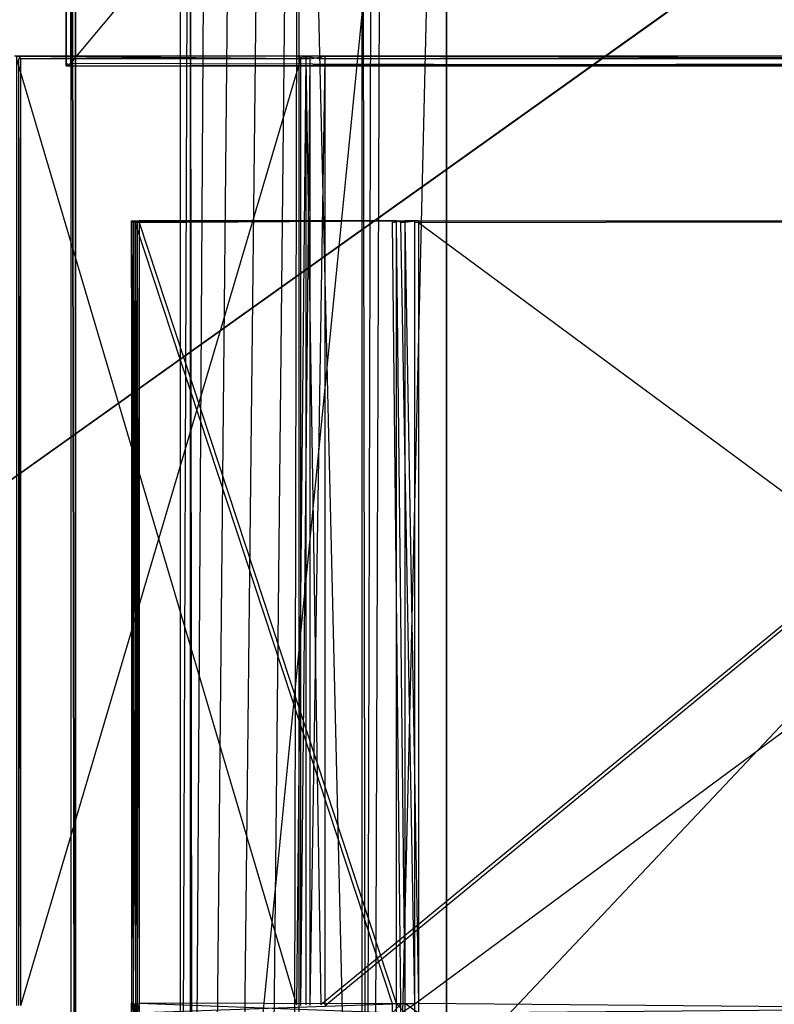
# Model space of a CAD drawing. Extents: x 0 to 1.6, y -0.5 to 0.
# Tile 138 of 184: x 1.19 to 1.29, y -0.37 to -0.23. Entities that reach past the tile are written whole.
import ezdxf

# ---------------------------------------------------------------- set-up
doc = ezdxf.new("R2010")
doc.units = 0
for name, color, linetype in [('L0_REGALELEMENT_0___REPLACEMTFO', 7, 'CONTINUOUS'), ('L12_KORPUS3_2___REPLACEMTFOREMP', 7, 'CONTINUOUS'), ('L1_ABDECKPL_0___REPLACEMTFOREMP', 7, 'CONTINUOUS'), ('L3_KORPUS2_5___REPLACEMTFOREMPT', 7, 'CONTINUOUS'), ('L51_DRAWERBOXUO2_4___REPLACEMTF', 7, 'CONTINUOUS'), ('L52_DRAWERBOXUO2_3___REPLACEMTF', 7, 'CONTINUOUS'), ('L5_KORPUS2_5___REPLACEMTFOREMPT', 7, 'CONTINUOUS')]:
    doc.layers.add(name, color=color, linetype=linetype)

msp = doc.modelspace()

# ---------------------------------------------------------------- linework, layer by layer
at = {"layer": 'L0_REGALELEMENT_0___REPLACEMTFO', "color": 40}
for points, invisible_edges in [([(1.185374, -0.236342, 0.348147), (1.186247, -0.236342, 0.00874), (1.185968, -0.236342, 0.00874), (1.185374, -0.236342, 0.348147)], 13), ([(1.186247, -0.236342, 0.00874), (1.185374, -0.236342, 0.348147), (1.185653, -0.236342, 0.348148), (1.186247, -0.236342, 0.00874)], 14), ([(1.185653, -0.236342, 0.348148), (1.224626, -0.236342, 0.008808), (1.186247, -0.236342, 0.00874), (1.185653, -0.236342, 0.348148)], 13), ([(1.224626, -0.236342, 0.008808), (1.185653, -0.236342, 0.348148), (1.224032, -0.236342, 0.348215), (1.224626, -0.236342, 0.008808)], 14), ([(1.185653, -0.236342, 0.348384), (1.224032, -0.236342, 0.348215), (1.185653, -0.236342, 0.348148), (1.185653, -0.236342, 0.348384)], 13), ([(1.224032, -0.236342, 0.348215), (1.185653, -0.236342, 0.348384), (1.224031, -0.236342, 0.348451), (1.224032, -0.236342, 0.348215)], 14), ([(1.224031, -0.23671, 0.348451), (1.185653, -0.236342, 0.348384), (1.185653, -0.23671, 0.348384), (1.224031, -0.23671, 0.348451)], 13), ([(1.185653, -0.236342, 0.348384), (1.224031, -0.23671, 0.348451), (1.224031, -0.236342, 0.348451), (1.185653, -0.236342, 0.348384)], 14), ([(1.224031, -0.366316, 0.348451), (1.185653, -0.23671, 0.348384), (1.185653, -0.366386, 0.348384), (1.224031, -0.366316, 0.348451)], 13), ([(1.185653, -0.23671, 0.348384), (1.224031, -0.366316, 0.348451), (1.224031, -0.23671, 0.348451), (1.185653, -0.23671, 0.348384)], 14), ([(1.185968, -0.236342, 0.00874), (1.186248, -0.236342, 0.008384), (1.185969, -0.236342, 0.008384), (1.185968, -0.236342, 0.00874)], 13), ([(1.186248, -0.236342, 0.008384), (1.185968, -0.236342, 0.00874), (1.186247, -0.236342, 0.00874), (1.186248, -0.236342, 0.008384)], 14), ([(1.185969, -0.236342, 0.008384), (1.186248, -0.23671, 0.008384), (1.185969, -0.23671, 0.008384), (1.185969, -0.236342, 0.008384)], 13), ([(1.186248, -0.23671, 0.008384), (1.185969, -0.236342, 0.008384), (1.186248, -0.236342, 0.008384), (1.186248, -0.23671, 0.008384)], 14), ([(1.186248, -0.23671, 0.008384), (1.185969, -0.366386, 0.008384), (1.185969, -0.23671, 0.008384), (1.186248, -0.23671, 0.008384)], 13), ([(1.185969, -0.366386, 0.008384), (1.186248, -0.23671, 0.008384), (1.186248, -0.366386, 0.008384), (1.185969, -0.366386, 0.008384)], 14), ([(1.186247, -0.236342, 0.00874), (1.224627, -0.236342, 0.008451), (1.186248, -0.236342, 0.008384), (1.186247, -0.236342, 0.00874)], 13), ([(1.224627, -0.236342, 0.008451), (1.186247, -0.236342, 0.00874), (1.224626, -0.236342, 0.008808), (1.224627, -0.236342, 0.008451)], 14), ([(1.186248, -0.236342, 0.008384), (1.224627, -0.23671, 0.008451), (1.186248, -0.23671, 0.008384), (1.186248, -0.236342, 0.008384)], 13), ([(1.224627, -0.23671, 0.008451), (1.186248, -0.236342, 0.008384), (1.224627, -0.236342, 0.008451), (1.224627, -0.23671, 0.008451)], 14), ([(1.224627, -0.23671, 0.008451), (1.186248, -0.366386, 0.008384), (1.186248, -0.23671, 0.008384), (1.224627, -0.23671, 0.008451)], 13), ([(1.186248, -0.366386, 0.008384), (1.224627, -0.23671, 0.008451), (1.224627, -0.366386, 0.008451), (1.186248, -0.366386, 0.008384)], 14), ([(1.225309, -0.23671, 0.348453), (1.224031, -0.236342, 0.348451), (1.224031, -0.23671, 0.348451), (1.225309, -0.23671, 0.348453)], 13), ([(1.224031, -0.236342, 0.348451), (1.225309, -0.23671, 0.348453), (1.225309, -0.236342, 0.348453), (1.224031, -0.236342, 0.348451)], 14), ([(1.224031, -0.236342, 0.348451), (1.225309, -0.236342, 0.348217), (1.224032, -0.236342, 0.348215), (1.224031, -0.236342, 0.348451)], 13), ([(1.225309, -0.236342, 0.348217), (1.224031, -0.236342, 0.348451), (1.225309, -0.236342, 0.348453), (1.225309, -0.236342, 0.348217)], 14), ([(1.224031, -0.366316, 0.348451), (1.225309, -0.23671, 0.348453), (1.224031, -0.23671, 0.348451), (1.224031, -0.366316, 0.348451)], 13), ([(1.225309, -0.23671, 0.348453), (1.224031, -0.366316, 0.348451), (1.225309, -0.366314, 0.348453), (1.225309, -0.23671, 0.348453)], 14), ([(1.224032, -0.236342, 0.348215), (1.225903, -0.236342, 0.00881), (1.224626, -0.236342, 0.008808), (1.224032, -0.236342, 0.348215)], 13), ([(1.225903, -0.236342, 0.00881), (1.224032, -0.236342, 0.348215), (1.225309, -0.236342, 0.348217), (1.225903, -0.236342, 0.00881)], 14), ([(1.224626, -0.236342, 0.008808), (1.225904, -0.236342, 0.008454), (1.224627, -0.236342, 0.008451), (1.224626, -0.236342, 0.008808)], 13), ([(1.225904, -0.236342, 0.008454), (1.224626, -0.236342, 0.008808), (1.225903, -0.236342, 0.00881), (1.225904, -0.236342, 0.008454)], 14), ([(1.224627, -0.236342, 0.008451), (1.225904, -0.23671, 0.008454), (1.224627, -0.23671, 0.008451), (1.224627, -0.236342, 0.008451)], 13), ([(1.225904, -0.23671, 0.008454), (1.224627, -0.236342, 0.008451), (1.225904, -0.236342, 0.008454), (1.225904, -0.23671, 0.008454)], 14), ([(1.225904, -0.23671, 0.008454), (1.224627, -0.366386, 0.008451), (1.224627, -0.23671, 0.008451), (1.225904, -0.23671, 0.008454)], 13), ([(1.224627, -0.366386, 0.008451), (1.225904, -0.23671, 0.008454), (1.225904, -0.366386, 0.008454), (1.224627, -0.366386, 0.008451)], 14), ([(1.225309, -0.236342, 0.348453), (1.227365, -0.236342, 0.348221), (1.225309, -0.236342, 0.348217), (1.225309, -0.236342, 0.348453)], 13), ([(1.227365, -0.236342, 0.348221), (1.225309, -0.236342, 0.348453), (1.227364, -0.236342, 0.348457), (1.227365, -0.236342, 0.348221)], 14), ([(1.225309, -0.236342, 0.348217), (1.227959, -0.236342, 0.008813), (1.225903, -0.236342, 0.00881), (1.225309, -0.236342, 0.348217)], 13), ([(1.227959, -0.236342, 0.008813), (1.225309, -0.236342, 0.348217), (1.227365, -0.236342, 0.348221), (1.227959, -0.236342, 0.008813)], 14), ([(1.227364, -0.23671, 0.348457), (1.225309, -0.236342, 0.348453), (1.225309, -0.23671, 0.348453), (1.227364, -0.23671, 0.348457)], 13), ([(1.225309, -0.236342, 0.348453), (1.227364, -0.23671, 0.348457), (1.227364, -0.236342, 0.348457), (1.225309, -0.236342, 0.348453)], 14), ([(1.227364, -0.366314, 0.348457), (1.225309, -0.23671, 0.348453), (1.225309, -0.366314, 0.348453), (1.227364, -0.366314, 0.348457)], 13), ([(1.225309, -0.23671, 0.348453), (1.227364, -0.366314, 0.348457), (1.227364, -0.23671, 0.348457), (1.225309, -0.23671, 0.348453)], 14), ([(1.225903, -0.236342, 0.00881), (1.227959, -0.236342, 0.008457), (1.225904, -0.236342, 0.008454), (1.225903, -0.236342, 0.00881)], 13), ([(1.227959, -0.236342, 0.008457), (1.225903, -0.236342, 0.00881), (1.227959, -0.236342, 0.008813), (1.227959, -0.236342, 0.008457)], 14), ([(1.227959, -0.236342, 0.008457), (1.225904, -0.23671, 0.008454), (1.225904, -0.236342, 0.008454), (1.227959, -0.236342, 0.008457)], 13), ([(1.225904, -0.23671, 0.008454), (1.227959, -0.236342, 0.008457), (1.227959, -0.23671, 0.008457), (1.225904, -0.23671, 0.008454)], 14), ([(1.227959, -0.23671, 0.008457), (1.225904, -0.366386, 0.008454), (1.225904, -0.23671, 0.008454), (1.227959, -0.23671, 0.008457)], 13), ([(1.225904, -0.366386, 0.008454), (1.227959, -0.23671, 0.008457), (1.227959, -0.366386, 0.008457), (1.225904, -0.366386, 0.008454)], 14), ([(1.385099, -0.23671, 0.348733), (1.227364, -0.236342, 0.348457), (1.227364, -0.23671, 0.348457), (1.385099, -0.23671, 0.348733)], 13), ([(1.227364, -0.236342, 0.348457), (1.385099, -0.23671, 0.348733), (1.385099, -0.236342, 0.348733), (1.227364, -0.236342, 0.348457)], 14), ([(1.227364, -0.236342, 0.348457), (1.385099, -0.236342, 0.348497), (1.227365, -0.236342, 0.348221), (1.227364, -0.236342, 0.348457)], 13), ([(1.385099, -0.236342, 0.348497), (1.227364, -0.236342, 0.348457), (1.385099, -0.236342, 0.348733), (1.385099, -0.236342, 0.348497)], 14), ([(1.227364, -0.366314, 0.348457), (1.385099, -0.23671, 0.348733), (1.227364, -0.23671, 0.348457), (1.227364, -0.366314, 0.348457)], 13), ([(1.385099, -0.23671, 0.348733), (1.227364, -0.366314, 0.348457), (1.385099, -0.366314, 0.348733), (1.385099, -0.23671, 0.348733)], 14), ([(1.227365, -0.236342, 0.348221), (1.385694, -0.236342, 0.00909), (1.227959, -0.236342, 0.008813), (1.227365, -0.236342, 0.348221)], 13), ([(1.385694, -0.236342, 0.00909), (1.227365, -0.236342, 0.348221), (1.385099, -0.236342, 0.348497), (1.385694, -0.236342, 0.00909)], 14), ([(1.385694, -0.236342, 0.008733), (1.227959, -0.23671, 0.008457), (1.227959, -0.236342, 0.008457), (1.385694, -0.236342, 0.008733)], 13), ([(1.227959, -0.23671, 0.008457), (1.385694, -0.236342, 0.008733), (1.385694, -0.23671, 0.008733), (1.227959, -0.23671, 0.008457)], 14), ([(1.227959, -0.236342, 0.008813), (1.385694, -0.236342, 0.008733), (1.227959, -0.236342, 0.008457), (1.227959, -0.236342, 0.008813)], 13), ([(1.385694, -0.236342, 0.008733), (1.227959, -0.236342, 0.008813), (1.385694, -0.236342, 0.00909), (1.385694, -0.236342, 0.008733)], 14), ([(1.385694, -0.23671, 0.008733), (1.227959, -0.366386, 0.008457), (1.227959, -0.23671, 0.008457), (1.385694, -0.23671, 0.008733)], 13), ([(1.227959, -0.366386, 0.008457), (1.385694, -0.23671, 0.008733), (1.385694, -0.366386, 0.008733), (1.227959, -0.366386, 0.008457)], 14), ([(1.20143, -0.259121, 0.331439), (1.201429, -0.258896, 0.331653), (1.201429, -0.259121, 0.331653), (1.20143, -0.259121, 0.331439)], 13), ([(1.201429, -0.258896, 0.331653), (1.20143, -0.259121, 0.331439), (1.20143, -0.258896, 0.331439), (1.201429, -0.258896, 0.331653)], 14), ([(1.201681, -0.258896, 0.331653), (1.201429, -0.259121, 0.331653), (1.201429, -0.258896, 0.331653), (1.201681, -0.258896, 0.331653)], 13), ([(1.201429, -0.259121, 0.331653), (1.201681, -0.258896, 0.331653), (1.201681, -0.259121, 0.331653), (1.201429, -0.259121, 0.331653)], 14), ([(1.201681, -0.258896, 0.331439), (1.201429, -0.258896, 0.331653), (1.20143, -0.258896, 0.331439), (1.201681, -0.258896, 0.331439)], 13), ([(1.201429, -0.258896, 0.331653), (1.201681, -0.258896, 0.331439), (1.201681, -0.258896, 0.331653), (1.201429, -0.258896, 0.331653)], 14), ([(1.201968, -0.259121, 0.023871), (1.20143, -0.258896, 0.331439), (1.20143, -0.259121, 0.331439), (1.201968, -0.259121, 0.023871)], 13), ([(1.20143, -0.258896, 0.331439), (1.201968, -0.259121, 0.023871), (1.201968, -0.258896, 0.023871), (1.20143, -0.258896, 0.331439)], 14), ([(1.20222, -0.258896, 0.023871), (1.20143, -0.258896, 0.331439), (1.201968, -0.258896, 0.023871), (1.20222, -0.258896, 0.023871)], 13), ([(1.20143, -0.258896, 0.331439), (1.20222, -0.258896, 0.023871), (1.201681, -0.258896, 0.331439), (1.20143, -0.258896, 0.331439)], 14), ([(1.202476, -0.258896, 0.023872), (1.201681, -0.258896, 0.331439), (1.20222, -0.258896, 0.023871), (1.202476, -0.258896, 0.023872)], 13), ([(1.201681, -0.258896, 0.331439), (1.202476, -0.258896, 0.023872), (1.201938, -0.258896, 0.33144), (1.201681, -0.258896, 0.331439)], 14), ([(1.201938, -0.258896, 0.33144), (1.201681, -0.258896, 0.331653), (1.201681, -0.258896, 0.331439), (1.201938, -0.258896, 0.33144)], 13), ([(1.201681, -0.258896, 0.331653), (1.201938, -0.258896, 0.33144), (1.201937, -0.258896, 0.331653), (1.201681, -0.258896, 0.331653)], 14), ([(1.201937, -0.258896, 0.331653), (1.201681, -0.259121, 0.331653), (1.201681, -0.258896, 0.331653), (1.201937, -0.258896, 0.331653)], 13), ([(1.201681, -0.259121, 0.331653), (1.201937, -0.258896, 0.331653), (1.201937, -0.259121, 0.331653), (1.201681, -0.259121, 0.331653)], 14), ([(1.237188, -0.258896, 0.331715), (1.201937, -0.259121, 0.331653), (1.201937, -0.258896, 0.331653), (1.237188, -0.258896, 0.331715)], 13), ([(1.201937, -0.259121, 0.331653), (1.237188, -0.258896, 0.331715), (1.237188, -0.259121, 0.331715), (1.201937, -0.259121, 0.331653)], 14), ([(1.237188, -0.258896, 0.331501), (1.201937, -0.258896, 0.331653), (1.201938, -0.258896, 0.33144), (1.237188, -0.258896, 0.331501)], 13), ([(1.201937, -0.258896, 0.331653), (1.237188, -0.258896, 0.331501), (1.237188, -0.258896, 0.331715), (1.201937, -0.258896, 0.331653)], 14), ([(1.237727, -0.258896, 0.023933), (1.201938, -0.258896, 0.33144), (1.202476, -0.258896, 0.023872), (1.237727, -0.258896, 0.023933)], 13), ([(1.201938, -0.258896, 0.33144), (1.237727, -0.258896, 0.023933), (1.237188, -0.258896, 0.331501), (1.201938, -0.258896, 0.33144)], 14), ([(1.202221, -0.258896, 0.023548), (1.201968, -0.258896, 0.023871), (1.201969, -0.258896, 0.023548), (1.202221, -0.258896, 0.023548)], 13), ([(1.201968, -0.258896, 0.023871), (1.202221, -0.258896, 0.023548), (1.20222, -0.258896, 0.023871), (1.201968, -0.258896, 0.023871)], 14), ([(1.201969, -0.259121, 0.023548), (1.201968, -0.258896, 0.023871), (1.201968, -0.259121, 0.023871), (1.201969, -0.259121, 0.023548)], 13), ([(1.201968, -0.258896, 0.023871), (1.201969, -0.259121, 0.023548), (1.201969, -0.258896, 0.023548), (1.201968, -0.258896, 0.023871)], 14), ([(1.202221, -0.259121, 0.023548), (1.201969, -0.258896, 0.023548), (1.201969, -0.259121, 0.023548), (1.202221, -0.259121, 0.023548)], 13), ([(1.201969, -0.258896, 0.023548), (1.202221, -0.259121, 0.023548), (1.202221, -0.258896, 0.023548), (1.201969, -0.258896, 0.023548)], 14), ([(1.202477, -0.258896, 0.023549), (1.20222, -0.258896, 0.023871), (1.202221, -0.258896, 0.023548), (1.202477, -0.258896, 0.023549)], 13), ([(1.20222, -0.258896, 0.023871), (1.202477, -0.258896, 0.023549), (1.202476, -0.258896, 0.023872), (1.20222, -0.258896, 0.023871)], 14), ([(1.202477, -0.259121, 0.023549), (1.202221, -0.258896, 0.023548), (1.202221, -0.259121, 0.023548), (1.202477, -0.259121, 0.023549)], 13), ([(1.202221, -0.258896, 0.023548), (1.202477, -0.259121, 0.023549), (1.202477, -0.258896, 0.023549), (1.202221, -0.258896, 0.023548)], 14), ([(1.237728, -0.258896, 0.023611), (1.202476, -0.258896, 0.023872), (1.202477, -0.258896, 0.023549), (1.237728, -0.258896, 0.023611)], 13), ([(1.202476, -0.258896, 0.023872), (1.237728, -0.258896, 0.023611), (1.237727, -0.258896, 0.023933), (1.202476, -0.258896, 0.023872)], 14), ([(1.202477, -0.259121, 0.023549), (1.237728, -0.258896, 0.023611), (1.202477, -0.258896, 0.023549), (1.202477, -0.259121, 0.023549)], 13), ([(1.237728, -0.258896, 0.023611), (1.202477, -0.259121, 0.023549), (1.237728, -0.259121, 0.023611), (1.237728, -0.258896, 0.023611)], 14), ([(1.2389, -0.258896, 0.023935), (1.237188, -0.258896, 0.331501), (1.237727, -0.258896, 0.023933), (1.2389, -0.258896, 0.023935)], 13), ([(1.237188, -0.258896, 0.331501), (1.2389, -0.258896, 0.023935), (1.238362, -0.258896, 0.331503), (1.237188, -0.258896, 0.331501)], 14), ([(1.238362, -0.258896, 0.331503), (1.237188, -0.258896, 0.331715), (1.237188, -0.258896, 0.331501), (1.238362, -0.258896, 0.331503)], 13), ([(1.237188, -0.258896, 0.331715), (1.238362, -0.258896, 0.331503), (1.238361, -0.258896, 0.331717), (1.237188, -0.258896, 0.331715)], 14), ([(1.238361, -0.258896, 0.331717), (1.237188, -0.259121, 0.331715), (1.237188, -0.258896, 0.331715), (1.238361, -0.258896, 0.331717)], 13), ([(1.237188, -0.259121, 0.331715), (1.238361, -0.258896, 0.331717), (1.238361, -0.259121, 0.331717), (1.237188, -0.259121, 0.331715)], 14), ([(1.238901, -0.258896, 0.023613), (1.237727, -0.258896, 0.023933), (1.237728, -0.258896, 0.023611), (1.238901, -0.258896, 0.023613)], 13), ([(1.237727, -0.258896, 0.023933), (1.238901, -0.258896, 0.023613), (1.2389, -0.258896, 0.023935), (1.237727, -0.258896, 0.023933)], 14), ([(1.238901, -0.259121, 0.023613), (1.237728, -0.258896, 0.023611), (1.237728, -0.259121, 0.023611), (1.238901, -0.259121, 0.023613)], 13), ([(1.237728, -0.258896, 0.023611), (1.238901, -0.259121, 0.023613), (1.238901, -0.258896, 0.023613), (1.237728, -0.258896, 0.023611)], 14), ([(1.24025, -0.258896, 0.331507), (1.238361, -0.258896, 0.331717), (1.238362, -0.258896, 0.331503), (1.24025, -0.258896, 0.331507)], 13), ([(1.238361, -0.258896, 0.331717), (1.24025, -0.258896, 0.331507), (1.240249, -0.258896, 0.33172), (1.238361, -0.258896, 0.331717)], 14), ([(1.240249, -0.258896, 0.33172), (1.238361, -0.259121, 0.331717), (1.238361, -0.258896, 0.331717), (1.240249, -0.258896, 0.33172)], 13), ([(1.238361, -0.259121, 0.331717), (1.240249, -0.258896, 0.33172), (1.240249, -0.259121, 0.33172), (1.238361, -0.259121, 0.331717)], 14), ([(1.240788, -0.258896, 0.023939), (1.238362, -0.258896, 0.331503), (1.2389, -0.258896, 0.023935), (1.240788, -0.258896, 0.023939)], 13), ([(1.238362, -0.258896, 0.331503), (1.240788, -0.258896, 0.023939), (1.24025, -0.258896, 0.331507), (1.238362, -0.258896, 0.331503)], 14), ([(1.240789, -0.258896, 0.023616), (1.2389, -0.258896, 0.023935), (1.238901, -0.258896, 0.023613), (1.240789, -0.258896, 0.023616)], 13), ([(1.2389, -0.258896, 0.023935), (1.240789, -0.258896, 0.023616), (1.240788, -0.258896, 0.023939), (1.2389, -0.258896, 0.023935)], 14), ([(1.238901, -0.259121, 0.023613), (1.240789, -0.258896, 0.023616), (1.238901, -0.258896, 0.023613), (1.238901, -0.259121, 0.023613)], 13), ([(1.240789, -0.258896, 0.023616), (1.238901, -0.259121, 0.023613), (1.240789, -0.259121, 0.023616), (1.240789, -0.258896, 0.023616)], 14), ([(1.385128, -0.258896, 0.331974), (1.240249, -0.259121, 0.33172), (1.240249, -0.258896, 0.33172), (1.385128, -0.258896, 0.331974)], 13), ([(1.240249, -0.259121, 0.33172), (1.385128, -0.258896, 0.331974), (1.385128, -0.259121, 0.331974), (1.240249, -0.259121, 0.33172)], 14), ([(1.385129, -0.258896, 0.33176), (1.240249, -0.258896, 0.33172), (1.24025, -0.258896, 0.331507), (1.385129, -0.258896, 0.33176)], 13), ([(1.240249, -0.258896, 0.33172), (1.385129, -0.258896, 0.33176), (1.385128, -0.258896, 0.331974), (1.240249, -0.258896, 0.33172)], 14), ([(1.385667, -0.258896, 0.024192), (1.24025, -0.258896, 0.331507), (1.240788, -0.258896, 0.023939), (1.385667, -0.258896, 0.024192)], 13), ([(1.24025, -0.258896, 0.331507), (1.385667, -0.258896, 0.024192), (1.385129, -0.258896, 0.33176), (1.24025, -0.258896, 0.331507)], 14), ([(1.385668, -0.258896, 0.02387), (1.240788, -0.258896, 0.023939), (1.240789, -0.258896, 0.023616), (1.385668, -0.258896, 0.02387)], 13), ([(1.240788, -0.258896, 0.023939), (1.385668, -0.258896, 0.02387), (1.385667, -0.258896, 0.024192), (1.240788, -0.258896, 0.023939)], 14), ([(1.385668, -0.259121, 0.02387), (1.240789, -0.258896, 0.023616), (1.240789, -0.259121, 0.023616), (1.385668, -0.259121, 0.02387)], 13), ([(1.240789, -0.258896, 0.023616), (1.385668, -0.259121, 0.02387), (1.385668, -0.258896, 0.02387), (1.240789, -0.258896, 0.023616)], 14), ([(1.201429, -0.259121, 0.331653), (1.201681, -0.366094, 0.331653), (1.201429, -0.366094, 0.331653), (1.201429, -0.259121, 0.331653)], 13), ([(1.201681, -0.366094, 0.331653), (1.201429, -0.259121, 0.331653), (1.201681, -0.259121, 0.331653), (1.201681, -0.366094, 0.331653)], 14), ([(1.20143, -0.366094, 0.331439), (1.201429, -0.259121, 0.331653), (1.201429, -0.366094, 0.331653), (1.20143, -0.366094, 0.331439)], 13), ([(1.201429, -0.259121, 0.331653), (1.20143, -0.366094, 0.331439), (1.20143, -0.259121, 0.331439), (1.201429, -0.259121, 0.331653)], 14), ([(1.201968, -0.366094, 0.023871), (1.20143, -0.259121, 0.331439), (1.20143, -0.366094, 0.331439), (1.201968, -0.366094, 0.023871)], 13), ([(1.20143, -0.259121, 0.331439), (1.201968, -0.366094, 0.023871), (1.201968, -0.259121, 0.023871), (1.20143, -0.259121, 0.331439)], 14), ([(1.201937, -0.259121, 0.331653), (1.201681, -0.366094, 0.331653), (1.201681, -0.259121, 0.331653), (1.201937, -0.259121, 0.331653)], 13), ([(1.201681, -0.366094, 0.331653), (1.201937, -0.259121, 0.331653), (1.201937, -0.366094, 0.331653), (1.201681, -0.366094, 0.331653)], 14), ([(1.201937, -0.259121, 0.331653), (1.237188, -0.366163, 0.331715), (1.201937, -0.366094, 0.331653), (1.201937, -0.259121, 0.331653)], 13), ([(1.237188, -0.366163, 0.331715), (1.201937, -0.259121, 0.331653), (1.237188, -0.259121, 0.331715), (1.237188, -0.366163, 0.331715)], 14), ([(1.201969, -0.366094, 0.023548), (1.201968, -0.259121, 0.023871), (1.201968, -0.366094, 0.023871), (1.201969, -0.366094, 0.023548)], 13), ([(1.201968, -0.259121, 0.023871), (1.201969, -0.366094, 0.023548), (1.201969, -0.259121, 0.023548), (1.201968, -0.259121, 0.023871)], 14), ([(1.202221, -0.366094, 0.023548), (1.201969, -0.259121, 0.023548), (1.201969, -0.366094, 0.023548), (1.202221, -0.366094, 0.023548)], 13), ([(1.201969, -0.259121, 0.023548), (1.202221, -0.366094, 0.023548), (1.202221, -0.259121, 0.023548), (1.201969, -0.259121, 0.023548)], 14), ([(1.202477, -0.366094, 0.023549), (1.202221, -0.259121, 0.023548), (1.202221, -0.366094, 0.023548), (1.202477, -0.366094, 0.023549)], 13), ([(1.202221, -0.259121, 0.023548), (1.202477, -0.366094, 0.023549), (1.202477, -0.259121, 0.023549), (1.202221, -0.259121, 0.023548)], 14), ([(1.237728, -0.366094, 0.023611), (1.202477, -0.259121, 0.023549), (1.202477, -0.366094, 0.023549), (1.237728, -0.366094, 0.023611)], 13), ([(1.202477, -0.259121, 0.023549), (1.237728, -0.366094, 0.023611), (1.237728, -0.259121, 0.023611), (1.202477, -0.259121, 0.023549)], 14), ([(1.237188, -0.259121, 0.331715), (1.238361, -0.366165, 0.331717), (1.237188, -0.366163, 0.331715), (1.237188, -0.259121, 0.331715)], 13), ([(1.238361, -0.366165, 0.331717), (1.237188, -0.259121, 0.331715), (1.238361, -0.259121, 0.331717), (1.238361, -0.366165, 0.331717)], 14), ([(1.238901, -0.366094, 0.023613), (1.237728, -0.259121, 0.023611), (1.237728, -0.366094, 0.023611), (1.238901, -0.366094, 0.023613)], 13), ([(1.237728, -0.259121, 0.023611), (1.238901, -0.366094, 0.023613), (1.238901, -0.259121, 0.023613), (1.237728, -0.259121, 0.023611)], 14), ([(1.238361, -0.259121, 0.331717), (1.240249, -0.366165, 0.33172), (1.238361, -0.366165, 0.331717), (1.238361, -0.259121, 0.331717)], 13), ([(1.240249, -0.366165, 0.33172), (1.238361, -0.259121, 0.331717), (1.240249, -0.259121, 0.33172), (1.240249, -0.366165, 0.33172)], 14), ([(1.240789, -0.366094, 0.023616), (1.238901, -0.259121, 0.023613), (1.238901, -0.366094, 0.023613), (1.240789, -0.366094, 0.023616)], 13), ([(1.238901, -0.259121, 0.023613), (1.240789, -0.366094, 0.023616), (1.240789, -0.259121, 0.023616), (1.238901, -0.259121, 0.023613)], 14), ([(1.385128, -0.259121, 0.331974), (1.240249, -0.366165, 0.33172), (1.240249, -0.259121, 0.33172), (1.385128, -0.259121, 0.331974)], 13), ([(1.240249, -0.366165, 0.33172), (1.385128, -0.259121, 0.331974), (1.385128, -0.366165, 0.331974), (1.240249, -0.366165, 0.33172)], 14), ([(1.385668, -0.366094, 0.02387), (1.240789, -0.259121, 0.023616), (1.240789, -0.366094, 0.023616), (1.385668, -0.366094, 0.02387)], 13), ([(1.240789, -0.259121, 0.023616), (1.385668, -0.366094, 0.02387), (1.385668, -0.259121, 0.02387), (1.240789, -0.259121, 0.023616)], 14), ([(1.20143, -0.367401, 0.331439), (1.201429, -0.366094, 0.331653), (1.201429, -0.367401, 0.331653), (1.20143, -0.367401, 0.331439)], 13), ([(1.201429, -0.366094, 0.331653), (1.20143, -0.367401, 0.331439), (1.20143, -0.366094, 0.331439), (1.201429, -0.366094, 0.331653)], 14), ([(1.201681, -0.366094, 0.331653), (1.201429, -0.367401, 0.331653), (1.201429, -0.366094, 0.331653), (1.201681, -0.366094, 0.331653)], 13), ([(1.201429, -0.367401, 0.331653), (1.201681, -0.366094, 0.331653), (1.201681, -0.367401, 0.331653), (1.201429, -0.367401, 0.331653)], 14), ([(1.201968, -0.367401, 0.023871), (1.20143, -0.366094, 0.331439), (1.20143, -0.367401, 0.331439), (1.201968, -0.367401, 0.023871)], 13), ([(1.20143, -0.366094, 0.331439), (1.201968, -0.367401, 0.023871), (1.201968, -0.366094, 0.023871), (1.20143, -0.366094, 0.331439)], 14), ([(1.201937, -0.366094, 0.331653), (1.201681, -0.367401, 0.331653), (1.201681, -0.366094, 0.331653), (1.201937, -0.366094, 0.331653)], 13), ([(1.201681, -0.367401, 0.331653), (1.201937, -0.366094, 0.331653), (1.201937, -0.367401, 0.331653), (1.201681, -0.367401, 0.331653)], 14), ([(1.237188, -0.366163, 0.331715), (1.201937, -0.367401, 0.331653), (1.201937, -0.366094, 0.331653), (1.237188, -0.366163, 0.331715)], 13), ([(1.201937, -0.367401, 0.331653), (1.237188, -0.366163, 0.331715), (1.237188, -0.367471, 0.331715), (1.201937, -0.367401, 0.331653)], 14), ([(1.201969, -0.366094, 0.023548), (1.201968, -0.367401, 0.023871), (1.201969, -0.367401, 0.023548), (1.201969, -0.366094, 0.023548)], 13), ([(1.201968, -0.367401, 0.023871), (1.201969, -0.366094, 0.023548), (1.201968, -0.366094, 0.023871), (1.201968, -0.367401, 0.023871)], 14), ([(1.202221, -0.367401, 0.023548), (1.201969, -0.366094, 0.023548), (1.201969, -0.367401, 0.023548), (1.202221, -0.367401, 0.023548)], 13), ([(1.201969, -0.366094, 0.023548), (1.202221, -0.367401, 0.023548), (1.202221, -0.366094, 0.023548), (1.201969, -0.366094, 0.023548)], 14), ([(1.202477, -0.367401, 0.023549), (1.202221, -0.366094, 0.023548), (1.202221, -0.367401, 0.023548), (1.202477, -0.367401, 0.023549)], 13), ([(1.202221, -0.366094, 0.023548), (1.202477, -0.367401, 0.023549), (1.202477, -0.366094, 0.023549), (1.202221, -0.366094, 0.023548)], 14), ([(1.237728, -0.367401, 0.023611), (1.202477, -0.366094, 0.023549), (1.202477, -0.367401, 0.023549), (1.237728, -0.367401, 0.023611)], 13), ([(1.202477, -0.366094, 0.023549), (1.237728, -0.367401, 0.023611), (1.237728, -0.366094, 0.023611), (1.202477, -0.366094, 0.023549)], 14), ([(1.238361, -0.366165, 0.331717), (1.237188, -0.367471, 0.331715), (1.237188, -0.366163, 0.331715), (1.238361, -0.366165, 0.331717)], 13), ([(1.237188, -0.367471, 0.331715), (1.238361, -0.366165, 0.331717), (1.238361, -0.367473, 0.331717), (1.237188, -0.367471, 0.331715)], 14), ([(1.238901, -0.367401, 0.023613), (1.237728, -0.366094, 0.023611), (1.237728, -0.367401, 0.023611), (1.238901, -0.367401, 0.023613)], 13), ([(1.237728, -0.366094, 0.023611), (1.238901, -0.367401, 0.023613), (1.238901, -0.366094, 0.023613), (1.237728, -0.366094, 0.023611)], 14), ([(1.240249, -0.366165, 0.33172), (1.238361, -0.367473, 0.331717), (1.238361, -0.366165, 0.331717), (1.240249, -0.366165, 0.33172)], 13), ([(1.238361, -0.367473, 0.331717), (1.240249, -0.366165, 0.33172), (1.240249, -0.367473, 0.33172), (1.238361, -0.367473, 0.331717)], 14), ([(1.240789, -0.367401, 0.023616), (1.238901, -0.366094, 0.023613), (1.238901, -0.367401, 0.023613), (1.240789, -0.367401, 0.023616)], 13), ([(1.238901, -0.366094, 0.023613), (1.240789, -0.367401, 0.023616), (1.240789, -0.366094, 0.023616), (1.238901, -0.366094, 0.023613)], 14), ([(1.385128, -0.366165, 0.331974), (1.240249, -0.367473, 0.33172), (1.240249, -0.366165, 0.33172), (1.385128, -0.366165, 0.331974)], 13), ([(1.240249, -0.367473, 0.33172), (1.385128, -0.366165, 0.331974), (1.385128, -0.367473, 0.331974), (1.240249, -0.367473, 0.33172)], 14), ([(1.385668, -0.367401, 0.02387), (1.240789, -0.366094, 0.023616), (1.240789, -0.367401, 0.023616), (1.385668, -0.367401, 0.02387)], 13), ([(1.240789, -0.366094, 0.023616), (1.385668, -0.367401, 0.02387), (1.385668, -0.366094, 0.02387), (1.240789, -0.366094, 0.023616)], 14)]:
    msp.add_3dface(points, dxfattribs=dict(at, invisible_edges=invisible_edges))
at = {"layer": 'L12_KORPUS3_2___REPLACEMTFOREMP', "color": 8}
for points, invisible_edges in [([(1.597088, -0.000595), (0.9, -0.497407), (0.9, -0.000595), (1.597088, -0.000595)], 13), ([(0.9, -0.497407), (1.597088, -0.000595), (1.597091, -0.497407), (0.9, -0.497407)], 10), ([(0.9, -0.497405, 0.00769), (1.597088, -0.000597, 0.00769), (0.9, -0.000597, 0.00769), (0.9, -0.497405, 0.00769)], 13), ([(1.597088, -0.000597, 0.00769), (0.9, -0.497405, 0.00769), (1.597091, -0.497405, 0.00769), (1.597088, -0.000597, 0.00769)], 10)]:
    msp.add_3dface(points, dxfattribs=dict(at, invisible_edges=invisible_edges))
at = {"layer": 'L1_ABDECKPL_0___REPLACEMTFOREMP', "color": 39}
for points, invisible_edges in [([(1.128221, -0.00187, 0.591241), (1.598384, -0.499908, 0.591241), (1.124135, -0.499908, 0.591241), (1.128221, -0.00187, 0.591241)], 13), ([(1.128221, -0.499911, 0.603242), (1.598335, -0.001867, 0.603242), (1.128221, -0.001867, 0.603242), (1.128221, -0.499911, 0.603242)], 13), ([(1.598335, -0.001867, 0.603242), (1.128221, -0.499911, 0.603242), (1.598384, -0.499911, 0.603242), (1.598335, -0.001867, 0.603242)], 10), ([(1.598384, -0.499908, 0.591241), (1.128221, -0.00187, 0.591241), (1.598335, -0.00187, 0.591241), (1.598384, -0.499908, 0.591241)], 10)]:
    msp.add_3dface(points, dxfattribs=dict(at, invisible_edges=invisible_edges))
at = {"layer": 'L3_KORPUS2_5___REPLACEMTFOREMPT', "color": 250}
for points, invisible_edges in [([(0.943741, -0.068446, 0.006866), (1.193099, -0.477287, 0.006866), (0.943741, -0.477287, 0.006866), (0.943741, -0.068446, 0.006866)], 13), ([(1.193099, -0.477287, 0.006866), (0.943741, -0.068446, 0.006866), (1.193099, -0.068446, 0.006866), (1.193099, -0.477287, 0.006866)], 14), ([(1.193099, -0.477287, 0.024322), (0.943741, -0.068446, 0.024322), (0.943741, -0.477287, 0.024322), (1.193099, -0.477287, 0.024322)], 13), ([(0.943741, -0.068446, 0.024322), (1.193099, -0.477287, 0.024322), (1.193099, -0.068446, 0.024322), (0.943741, -0.068446, 0.024322)], 14), ([(1.193741, -0.477287, 0.024322), (1.193099, -0.068446, 0.024322), (1.193099, -0.477287, 0.024322), (1.193741, -0.477287, 0.024322)], 13), ([(1.193099, -0.068446, 0.024322), (1.193741, -0.477287, 0.024322), (1.193741, -0.068446, 0.024322), (1.193099, -0.068446, 0.024322)], 14), ([(1.193099, -0.068446, 0.006866), (1.193741, -0.477287, 0.006866), (1.193099, -0.477287, 0.006866), (1.193099, -0.068446, 0.006866)], 13), ([(1.193741, -0.477287, 0.006866), (1.193099, -0.068446, 0.006866), (1.193741, -0.068446, 0.006866), (1.193741, -0.477287, 0.006866)], 14), ([(1.193741, -0.477287, 0.023923), (1.193741, -0.068446, 0.024322), (1.193741, -0.477287, 0.024322), (1.193741, -0.477287, 0.023923)], 13), ([(1.193741, -0.068446, 0.024322), (1.193741, -0.477287, 0.023923), (1.193741, -0.068446, 0.023923), (1.193741, -0.068446, 0.024322)], 14), ([(1.193741, -0.068446, 0.00749), (1.193741, -0.477287, 0.023923), (1.193741, -0.477287, 0.00749), (1.193741, -0.068446, 0.00749)], 13), ([(1.193741, -0.477287, 0.023923), (1.193741, -0.068446, 0.00749), (1.193741, -0.068446, 0.023923), (1.193741, -0.477287, 0.023923)], 14), ([(1.193741, -0.477287, 0.006866), (1.193741, -0.068446, 0.00749), (1.193741, -0.477287, 0.00749), (1.193741, -0.477287, 0.006866)], 13), ([(1.193741, -0.068446, 0.00749), (1.193741, -0.477287, 0.006866), (1.193741, -0.068446, 0.006866), (1.193741, -0.068446, 0.00749)], 14)]:
    msp.add_3dface(points, dxfattribs=dict(at, invisible_edges=invisible_edges))
at = {"layer": 'L51_DRAWERBOXUO2_4___REPLACEMTF', "color": 250}
for points, invisible_edges in [([(1.244634, -0.113855, 0.377678), (1.20815, -0.481795, 0.377614), (1.20815, -0.113855, 0.377614), (1.244634, -0.113855, 0.377678)], 13), ([(1.20815, -0.481795, 0.377614), (1.244634, -0.113855, 0.377678), (1.244634, -0.481795, 0.377678), (1.20815, -0.481795, 0.377614)], 14), ([(1.20815, -0.481795, 0.377614), (1.209459, -0.113872, 0.423147), (1.20815, -0.113855, 0.377614), (1.20815, -0.481795, 0.377614)], 14), ([(1.209459, -0.113872, 0.423147), (1.20815, -0.481795, 0.377614), (1.209459, -0.481812, 0.423147), (1.209459, -0.113872, 0.423147)], 13), ([(1.2097, -0.481812, 0.426521), (1.209459, -0.113872, 0.423147), (1.209459, -0.481812, 0.423147), (1.2097, -0.481812, 0.426521)], 13), ([(1.209459, -0.113872, 0.423147), (1.2097, -0.481812, 0.426521), (1.2097, -0.113872, 0.426521), (1.209459, -0.113872, 0.423147)], 14), ([(1.212041, -0.113872, 0.429799), (1.2097, -0.481812, 0.426521), (1.212041, -0.481812, 0.429799), (1.212041, -0.113872, 0.429799)], 13), ([(1.2097, -0.481812, 0.426521), (1.212041, -0.113872, 0.429799), (1.2097, -0.113872, 0.426521), (1.2097, -0.481812, 0.426521)], 14), ([(1.212041, -0.481812, 0.429799), (1.215685, -0.113872, 0.431521), (1.212041, -0.113872, 0.429799), (1.212041, -0.481812, 0.429799)], 13), ([(1.215685, -0.113872, 0.431521), (1.212041, -0.481812, 0.429799), (1.215685, -0.481812, 0.431521), (1.215685, -0.113872, 0.431521)], 14), ([(1.215685, -0.481812, 0.431521), (1.219748, -0.113872, 0.431578), (1.215685, -0.113872, 0.431521), (1.215685, -0.481812, 0.431521)], 13), ([(1.219748, -0.113872, 0.431578), (1.215685, -0.481812, 0.431521), (1.219748, -0.481812, 0.431577), (1.219748, -0.113872, 0.431578)], 14), ([(1.219748, -0.481812, 0.431577), (1.223589, -0.113872, 0.430254), (1.219748, -0.113872, 0.431578), (1.219748, -0.481812, 0.431577)], 13), ([(1.223589, -0.113872, 0.430254), (1.219748, -0.481812, 0.431577), (1.223589, -0.481812, 0.430254), (1.223589, -0.113872, 0.430254)], 14), ([(1.224343, -0.113872, 0.429188), (1.223589, -0.481812, 0.430254), (1.224343, -0.481812, 0.429188), (1.224343, -0.113872, 0.429188)], 13), ([(1.223589, -0.481812, 0.430254), (1.224343, -0.113872, 0.429188), (1.223589, -0.113872, 0.430254), (1.223589, -0.481812, 0.430254)], 14), ([(1.224343, -0.113872, 0.429188), (1.232989, -0.481795, 0.406284), (1.232989, -0.113855, 0.406284), (1.224343, -0.113872, 0.429188)], 14), ([(1.232989, -0.481795, 0.406284), (1.224343, -0.113872, 0.429188), (1.224343, -0.481812, 0.429188), (1.232989, -0.481795, 0.406284)], 13), ([(1.233573, -0.481795, 0.404248), (1.232989, -0.113855, 0.406284), (1.232989, -0.481795, 0.406284), (1.233573, -0.481795, 0.404248)], 13), ([(1.232989, -0.113855, 0.406284), (1.233573, -0.481795, 0.404248), (1.233573, -0.113855, 0.404248), (1.232989, -0.113855, 0.406284)], 14), ([(1.234539, -0.113855, 0.402363), (1.233573, -0.481795, 0.404248), (1.234539, -0.481795, 0.402363), (1.234539, -0.113855, 0.402363)], 13), ([(1.233573, -0.481795, 0.404248), (1.234539, -0.113855, 0.402363), (1.233573, -0.113855, 0.404248), (1.233573, -0.481795, 0.404248)], 14), ([(1.235851, -0.113855, 0.4007), (1.234539, -0.481795, 0.402363), (1.235851, -0.481795, 0.4007), (1.235851, -0.113855, 0.4007)], 13), ([(1.234539, -0.481795, 0.402363), (1.235851, -0.113855, 0.4007), (1.234539, -0.113855, 0.402363), (1.234539, -0.481795, 0.402363)], 14), ([(1.235851, -0.481795, 0.4007), (1.244605, -0.113855, 0.394409), (1.235851, -0.113855, 0.4007), (1.235851, -0.481795, 0.4007)], 13), ([(1.244605, -0.113855, 0.394409), (1.235851, -0.481795, 0.4007), (1.244605, -0.481795, 0.394409), (1.244605, -0.113855, 0.394409)], 14), ([(1.244634, -0.113855, 0.377678), (1.244605, -0.481795, 0.394409), (1.244634, -0.481795, 0.377678), (1.244634, -0.113855, 0.377678)], 13), ([(1.244605, -0.481795, 0.394409), (1.244634, -0.113855, 0.377678), (1.244605, -0.113855, 0.394409), (1.244605, -0.481795, 0.394409)], 14)]:
    msp.add_3dface(points, dxfattribs=dict(at, invisible_edges=invisible_edges))
at = {"layer": 'L52_DRAWERBOXUO2_3___REPLACEMTF', "color": 250}
for points, invisible_edges in [([(1.244606, -0.113855, 0.393667), (1.244634, -0.481792, 0.377678), (1.244606, -0.481792, 0.393667), (1.244606, -0.113855, 0.393667)], 13), ([(1.244634, -0.481792, 0.377678), (1.244606, -0.113855, 0.393667), (1.244634, -0.113855, 0.377678), (1.244634, -0.481792, 0.377678)], 14), ([(1.244606, -0.481792, 0.393667), (1.523921, -0.113855, 0.394156), (1.244606, -0.113855, 0.393667), (1.244606, -0.481792, 0.393667)], 13), ([(1.523921, -0.113855, 0.394156), (1.244606, -0.481792, 0.393667), (1.523921, -0.481792, 0.394156), (1.523921, -0.113855, 0.394156)], 14), ([(1.523949, -0.113855, 0.378167), (1.244634, -0.481792, 0.377678), (1.244634, -0.113855, 0.377678), (1.523949, -0.113855, 0.378167)], 13), ([(1.244634, -0.481792, 0.377678), (1.523949, -0.113855, 0.378167), (1.523949, -0.481792, 0.378167), (1.244634, -0.481792, 0.377678)], 14)]:
    msp.add_3dface(points, dxfattribs=dict(at, invisible_edges=invisible_edges))
at = {"layer": 'L5_KORPUS2_5___REPLACEMTFOREMPT', "color": 250}
for points, invisible_edges in [([(1.192457, -0.068446, 0.024322), (1.192457, -0.237287, 0.023923), (1.192457, -0.237287, 0.024322), (1.192457, -0.068446, 0.024322)], 13), ([(1.192457, -0.237287, 0.023923), (1.192457, -0.068446, 0.024322), (1.192457, -0.068446, 0.023923), (1.192457, -0.237287, 0.023923)], 14), ([(1.192457, -0.237287, 0.023923), (1.192457, -0.068446, 0.00749), (1.192457, -0.237287, 0.00749), (1.192457, -0.237287, 0.023923)], 13), ([(1.192457, -0.068446, 0.00749), (1.192457, -0.237287, 0.023923), (1.192457, -0.068446, 0.023923), (1.192457, -0.068446, 0.00749)], 14), ([(1.192457, -0.068446, 0.00749), (1.192457, -0.237287, 0.006866), (1.192457, -0.237287, 0.00749), (1.192457, -0.068446, 0.00749)], 13), ([(1.192457, -0.237287, 0.006866), (1.192457, -0.068446, 0.00749), (1.192457, -0.068446, 0.006866), (1.192457, -0.237287, 0.006866)], 14), ([(1.193099, -0.237287, 0.024322), (1.192457, -0.068446, 0.024322), (1.192457, -0.237287, 0.024322), (1.193099, -0.237287, 0.024322)], 13), ([(1.192457, -0.068446, 0.024322), (1.193099, -0.237287, 0.024322), (1.193099, -0.068446, 0.024322), (1.192457, -0.068446, 0.024322)], 14), ([(1.193099, -0.068446, 0.006866), (1.192457, -0.237287, 0.006866), (1.192457, -0.068446, 0.006866), (1.193099, -0.068446, 0.006866)], 13), ([(1.192457, -0.237287, 0.006866), (1.193099, -0.068446, 0.006866), (1.193099, -0.237287, 0.006866), (1.192457, -0.237287, 0.006866)], 14), ([(1.334457, -0.068446, 0.006866), (1.193099, -0.237287, 0.006866), (1.193099, -0.068446, 0.006866), (1.334457, -0.068446, 0.006866)], 13), ([(1.193099, -0.237287, 0.006866), (1.334457, -0.068446, 0.006866), (1.334457, -0.237287, 0.006866), (1.193099, -0.237287, 0.006866)], 14), ([(1.334457, -0.237287, 0.024322), (1.193099, -0.068446, 0.024322), (1.193099, -0.237287, 0.024322), (1.334457, -0.237287, 0.024322)], 13), ([(1.193099, -0.068446, 0.024322), (1.334457, -0.237287, 0.024322), (1.334457, -0.068446, 0.024322), (1.193099, -0.068446, 0.024322)], 14), ([(1.192457, -0.237287, 0.024322), (1.192457, -0.237649, 0.023923), (1.192457, -0.237649, 0.024322), (1.192457, -0.237287, 0.024322)], 13), ([(1.192457, -0.237649, 0.023923), (1.192457, -0.237287, 0.024322), (1.192457, -0.237287, 0.023923), (1.192457, -0.237649, 0.023923)], 14), ([(1.192457, -0.237649, 0.023923), (1.192457, -0.237287, 0.00749), (1.192457, -0.237649, 0.00749), (1.192457, -0.237649, 0.023923)], 13), ([(1.192457, -0.237287, 0.00749), (1.192457, -0.237649, 0.023923), (1.192457, -0.237287, 0.023923), (1.192457, -0.237287, 0.00749)], 14), ([(1.193099, -0.237287, 0.006866), (1.192457, -0.237649, 0.006866), (1.192457, -0.237287, 0.006866), (1.193099, -0.237287, 0.006866)], 13), ([(1.192457, -0.237649, 0.006866), (1.193099, -0.237287, 0.006866), (1.193099, -0.237649, 0.006866), (1.192457, -0.237649, 0.006866)], 14), ([(1.193099, -0.237649, 0.024322), (1.192457, -0.237287, 0.024322), (1.192457, -0.237649, 0.024322), (1.193099, -0.237649, 0.024322)], 13), ([(1.192457, -0.237287, 0.024322), (1.193099, -0.237649, 0.024322), (1.193099, -0.237287, 0.024322), (1.192457, -0.237287, 0.024322)], 14), ([(1.192457, -0.237287, 0.00749), (1.192457, -0.237649, 0.006866), (1.192457, -0.237649, 0.00749), (1.192457, -0.237287, 0.00749)], 13), ([(1.192457, -0.237649, 0.006866), (1.192457, -0.237287, 0.00749), (1.192457, -0.237287, 0.006866), (1.192457, -0.237649, 0.006866)], 14), ([(1.334457, -0.237649, 0.024322), (1.193099, -0.237287, 0.024322), (1.193099, -0.237649, 0.024322), (1.334457, -0.237649, 0.024322)], 13), ([(1.193099, -0.237287, 0.024322), (1.334457, -0.237649, 0.024322), (1.334457, -0.237287, 0.024322), (1.193099, -0.237287, 0.024322)], 14), ([(1.334457, -0.237287, 0.006866), (1.193099, -0.237649, 0.006866), (1.193099, -0.237287, 0.006866), (1.334457, -0.237287, 0.006866)], 13), ([(1.193099, -0.237649, 0.006866), (1.334457, -0.237287, 0.006866), (1.334457, -0.237649, 0.006866), (1.193099, -0.237649, 0.006866)], 14), ([(1.193099, -0.237649, 0.023923), (1.192457, -0.237649, 0.00749), (1.193099, -0.237649, 0.00749), (1.193099, -0.237649, 0.023923)], 13), ([(1.192457, -0.237649, 0.00749), (1.193099, -0.237649, 0.023923), (1.192457, -0.237649, 0.023923), (1.192457, -0.237649, 0.00749)], 14), ([(1.193099, -0.237649, 0.00749), (1.192457, -0.237649, 0.006866), (1.193099, -0.237649, 0.006866), (1.193099, -0.237649, 0.00749)], 13), ([(1.192457, -0.237649, 0.006866), (1.193099, -0.237649, 0.00749), (1.192457, -0.237649, 0.00749), (1.192457, -0.237649, 0.006866)], 14), ([(1.193099, -0.237649, 0.024322), (1.192457, -0.237649, 0.023923), (1.193099, -0.237649, 0.023923), (1.193099, -0.237649, 0.024322)], 13), ([(1.192457, -0.237649, 0.023923), (1.193099, -0.237649, 0.024322), (1.192457, -0.237649, 0.024322), (1.192457, -0.237649, 0.023923)], 14), ([(1.334457, -0.237649, 0.00749), (1.193099, -0.237649, 0.023923), (1.193099, -0.237649, 0.00749), (1.334457, -0.237649, 0.00749)], 13), ([(1.193099, -0.237649, 0.023923), (1.334457, -0.237649, 0.00749), (1.334457, -0.237649, 0.023923), (1.193099, -0.237649, 0.023923)], 14), ([(1.334457, -0.237649, 0.006866), (1.193099, -0.237649, 0.00749), (1.193099, -0.237649, 0.006866), (1.334457, -0.237649, 0.006866)], 13), ([(1.193099, -0.237649, 0.00749), (1.334457, -0.237649, 0.006866), (1.334457, -0.237649, 0.00749), (1.193099, -0.237649, 0.00749)], 14), ([(1.334457, -0.237649, 0.023923), (1.193099, -0.237649, 0.024322), (1.193099, -0.237649, 0.023923), (1.334457, -0.237649, 0.023923)], 13), ([(1.193099, -0.237649, 0.024322), (1.334457, -0.237649, 0.023923), (1.334457, -0.237649, 0.024322), (1.193099, -0.237649, 0.024322)], 14)]:
    msp.add_3dface(points, dxfattribs=dict(at, invisible_edges=invisible_edges))

doc.saveas('drawing.dxf')
